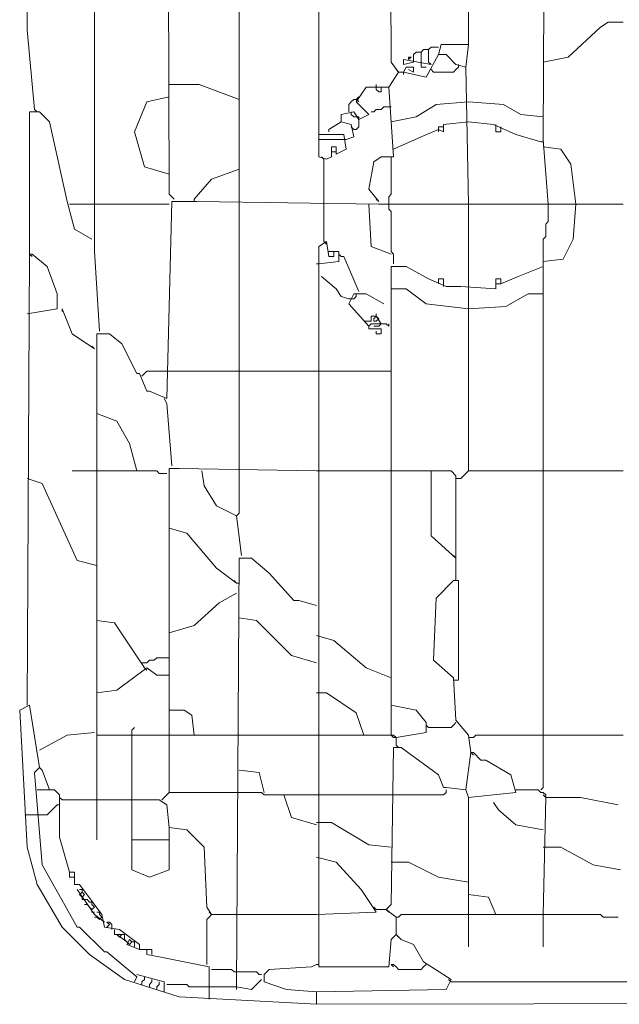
# Model space of a CAD drawing. Header units: millimetres. Extents: x 6435372 to 7248404, y 1559872 to 1886246.
# Tile 63 of 207: x 6816213 to 6816470, y 1768519 to 1768942. Entities that reach past the tile are written whole.
import ezdxf

# ---------------------------------------------------------------- set-up
doc = ezdxf.new("R2010")
doc.units = ezdxf.units.MM
doc.layers.add('matrice DPS', color=122, linetype='Continuous')
doc.layers.add('V-objekty', color=130, linetype='Continuous', lineweight=50)

# ---------------------------------------------------------------- blocks, each defined once
blk = doc.blocks.new('DWG-RYYQ14-20T_top')
at = {"layer": 'V-objekty', "color": 2, "lineweight": 13}
for points in [[(5.159529, 5.866167, 0), (5.157388, 5.900428, 0), (5.157388, 5.906852, 0), (5.157388, 6.174518, 0)], [(5.253747, 6.219486, 0), (5.253747, 5.941113, 0), (5.256959, 5.940043, 0), (5.259101, 5.941113, 0), (5.259101, 5.945396, 0), (5.261242, 5.945396, 0), (5.261242, 5.942184, 0), (5.265525, 5.944325, 0), (5.264454, 5.950749, 0), (5.253747, 5.950749, 0)], [(5.219486, 5.920771, 0), (5.219486, 6.313704, 0), (5.219486, 6.401499, 0), (5.252677, 6.401499, 0)], [(5.317987, 5.989293, 0), (5.316916, 6.396146, 0), (5.313704, 6.396146, 0), (5.299786, 6.385439, 0), (5.296574, 6.375803, 0), (5.317987, 6.375803, 0)], [(5.131692, 5.961456, 0), (5.12848, 5.995717, 0), (5.12955, 6.109208, 0), (5.12955, 6.127409, 0), (5.12955, 6.330835, 0), (5.130621, 6.337259, 0)], [(5.191649, 5.922912, 0), (5.189507, 5.925054, 0), (5.188437, 6.249465, 0), (5.186296, 6.261242, 0), (5.159529, 6.260171, 0)], [(5.288009, 5.977516, 0), (5.284797, 5.981799, 0), (5.283726, 6.204497, 0), (5.281585, 6.206638, 0), (5.270878, 6.208779, 0), (5.263383, 6.217345, 0), (5.256959, 6.219486, 0), (5.254818, 6.220557, 0)], [(5.352248, 5.920771, 0), (5.350107, 5.948608, 0), (5.351178, 6.189507, 0), (5.360814, 6.189507, 0), (5.372591, 6.178801, 0), (5.374732, 6.178801, 0), (5.379015, 6.175589, 0)], [(5.350107, 5.981799, 0), (5.360814, 5.98394, 0), (5.374732, 5.996788, 0), (5.377944, 5.998929, 0), (5.384368, 5.998929, 0)], [(5.317987, 5.920771, 0), (5.316916, 5.979657, 0), (5.312634, 5.980728, 0), (5.308351, 5.985011, 0), (5.305139, 5.985011, 0), (5.30621, 5.989293, 0), (5.317987, 5.989293, 0), (5.316916, 5.979657, 0)], [(5.283726, 5.971092, 0), (5.288009, 5.977516, 0), (5.29015, 5.977516, 0), (5.299786, 5.975375, 0), (5.305139, 5.985011, 0)], [(5.294433, 5.981799, 0), (5.294433, 5.985011, 0), (5.295503, 5.986081, 0), (5.297645, 5.986081, 0), (5.298715, 5.987152, 0), (5.300857, 5.987152, 0)], [(5.297645, 5.981799, 0), (5.297645, 5.986081, 0)], [(5.301927, 5.980728, 0), (5.300857, 5.981799, 0), (5.300857, 5.987152, 0), (5.301927, 5.988223, 0), (5.305139, 5.988223, 0)], [(5.301927, 5.980728, 0), (5.29015, 5.982869, 0), (5.29015, 5.980728, 0), (5.294433, 5.981799, 0)], [(5.292291, 5.982869, 0), (5.292291, 5.98394, 0), (5.293362, 5.98394, 0), (5.292291, 5.982869, 0)], [(5.297645, 5.981799, 0), (5.297645, 5.979657, 0), (5.299786, 5.979657, 0)], [(5.313704, 5.979657, 0), (5.313704, 5.980728, 0)], [(5.288009, 5.977516, 0), (5.286938, 5.978587, 0)], [(5.29015, 5.977516, 0), (5.291221, 5.979657, 0), (5.294433, 5.979657, 0), (5.294433, 5.977516, 0), (5.292291, 5.978587, 0)], [(5.29015, 5.977516, 0), (5.29015, 5.976445, 0)], [(5.301927, 5.978587, 0), (5.302998, 5.977516, 0), (5.311563, 5.977516, 0), (5.312634, 5.978587, 0), (5.313704, 5.979657, 0)], [(5.219486, 5.965739, 0), (5.202355, 5.972163, 0), (5.189507, 5.972163, 0)], [(5.278373, 5.971092, 0), (5.278373, 5.972163, 0)], [(5.279443, 5.921842, 0), (5.275161, 5.927195, 0), (5.277302, 5.938972, 0), (5.280514, 5.941113, 0), (5.285867, 5.941113, 0), (5.283726, 5.971092, 0), (5.27409, 5.971092, 0), (5.269807, 5.964668, 0), (5.275161, 5.959315, 0), (5.270878, 5.957173, 0), (5.268737, 5.960385, 0), (5.263383, 5.959315, 0), (5.263383, 5.956103, 0), (5.25803, 5.952891, 0), (5.25803, 5.95182, 0)], [(5.278373, 5.971092, 0), (5.278373, 5.970021, 0), (5.279443, 5.968951, 0), (5.280514, 5.968951, 0), (5.280514, 5.971092, 0)], [(5.189507, 5.933619, 0), (5.178801, 5.936831, 0), (5.174518, 5.95182, 0), (5.179872, 5.964668, 0), (5.189507, 5.966809, 0)], [(5.266595, 5.960385, 0), (5.266595, 5.963597, 0), (5.267666, 5.964668, 0), (5.268737, 5.965739, 0), (5.269807, 5.965739, 0)], [(5.269807, 5.965739, 0), (5.270878, 5.966809, 0)], [(5.269807, 5.965739, 0), (5.270878, 5.964668, 0)], [(5.284797, 5.956103, 0), (5.295503, 5.958244, 0), (5.304069, 5.963597, 0), (5.317987, 5.964668, 0)], [(5.350107, 5.958244, 0), (5.340471, 5.959315, 0), (5.332976, 5.963597, 0), (5.317987, 5.964668, 0)], [(5.12955, 5.899358, 0), (5.12955, 5.960385, 0), (5.133833, 5.960385, 0), (5.138116, 5.956103, 0), (5.14561, 5.921842, 0), (5.148822, 5.910064, 0), (5.156317, 5.905782, 0)], [(5.131692, 5.961456, 0), (5.132762, 5.960385, 0)], [(5.269807, 5.958244, 0), (5.268737, 5.958244, 0), (5.267666, 5.959315, 0), (5.267666, 5.960385, 0)], [(5.284797, 5.962527, 0), (5.281585, 5.962527, 0), (5.280514, 5.961456, 0), (5.278373, 5.961456, 0), (5.277302, 5.960385, 0), (5.276231, 5.960385, 0)], [(5.265525, 5.948608, 0), (5.268737, 5.949679, 0), (5.267666, 5.955032, 0), (5.263383, 5.956103, 0)], [(5.268737, 5.952891, 0), (5.269807, 5.952891, 0), (5.270878, 5.953961, 0), (5.270878, 5.957173, 0)], [(5.270878, 5.957173, 0), (5.270878, 5.958244, 0), (5.269807, 5.958244, 0)], [(5.285867, 5.944325, 0), (5.297645, 5.949679, 0), (5.305139, 5.952891, 0), (5.307281, 5.95182, 0), (5.307281, 5.955032, 0), (5.317987, 5.956103, 0)], [(5.349036, 5.947537, 0), (5.33833, 5.950749, 0), (5.328694, 5.955032, 0), (5.317987, 5.956103, 0)], [(5.329764, 5.953961, 0), (5.329764, 5.955032, 0)], [(5.268737, 5.952891, 0), (5.267666, 5.953961, 0)], [(5.305139, 5.952891, 0), (5.305139, 5.953961, 0), (5.307281, 5.953961, 0)], [(5.305139, 5.952891, 0), (5.305139, 5.95182, 0)], [(5.329764, 5.953961, 0), (5.329764, 5.95182, 0), (5.331906, 5.95182, 0), (5.331906, 5.953961, 0)], [(5.253747, 5.948608, 0), (5.265525, 5.948608, 0)], [(5.349036, 5.947537, 0), (5.350107, 5.947537, 0)], [(5.259101, 5.943255, 0), (5.261242, 5.943255, 0)], [(5.364026, 5.920771, 0), (5.361884, 5.937901, 0), (5.357602, 5.944325, 0), (5.350107, 5.945396, 0)], [(5.252677, 5.577088, 0), (5.905782, 5.578158, 0)], [(5.255889, 5.940043, 0), (5.254818, 5.941113, 0)], [(5.255889, 5.920771, 0), (5.255889, 5.940043, 0)], [(5.283726, 5.921842, 0), (5.283726, 5.923983, 0), (5.284797, 5.925054, 0), (5.284797, 5.941113, 0)], [(5.200214, 5.922912, 0), (5.207709, 5.931478, 0), (5.219486, 5.93576, 0)], [(5.146681, 5.920771, 0), (5.158458, 5.920771, 0)], [(5.158458, 5.664882, 0), (5.158458, 5.865096, 0), (5.163812, 5.865096, 0), (5.169165, 5.860814, 0), (5.175589, 5.847966, 0), (5.17666, 5.847966, 0), (5.179872, 5.840471, 0), (5.180942, 5.840471, 0), (5.188437, 5.837259, 0), (5.190578, 5.921842, 0), (5.201285, 5.921842, 0), (5.279443, 5.920771, 0), (5.384368, 5.920771, 0)], [(5.158458, 5.920771, 0), (5.189507, 5.920771, 0)], [(5.191649, 5.922912, 0), (5.190578, 5.923983, 0)], [(5.200214, 5.922912, 0), (5.200214, 5.921842, 0)], [(5.219486, 5.80621, 0), (5.219486, 5.920771, 0)], [(5.255889, 5.904711, 0), (5.255889, 5.920771, 0)], [(5.284797, 5.899358, 0), (5.276231, 5.90257, 0), (5.275161, 5.920771, 0)], [(5.279443, 5.921842, 0), (5.278373, 5.922912, 0)], [(5.285867, 5.895075, 0), (5.285867, 5.899358, 0), (5.284797, 5.900428, 0), (5.284797, 5.917559, 0), (5.283726, 5.91863, 0), (5.283726, 5.921842, 0)], [(5.317987, 5.884368, 0), (5.317987, 5.920771, 0)], [(5.349036, 5.669165, 0), (5.350107, 5.670236, 0), (5.350107, 5.905782, 0), (5.351178, 5.906852, 0), (5.351178, 5.912206, 0), (5.352248, 5.913276, 0), (5.352248, 5.920771, 0)], [(5.350107, 5.896146, 0), (5.358672, 5.897216, 0), (5.362955, 5.905782, 0), (5.364026, 5.920771, 0)], [(5.252677, 5.577088, 0), (5.252677, 5.582441, 0), (5.308351, 5.583512, 0), (5.310493, 5.587794, 0), (5.298715, 5.595289, 0), (5.294433, 5.602784, 0), (5.289079, 5.604925, 0), (5.286938, 5.607066, 0), (5.284797, 5.604925, 0), (5.283726, 5.593148, 0), (5.253747, 5.593148, 0), (5.253747, 5.90257, 0), (5.256959, 5.904711, 0), (5.25803, 5.898287, 0), (5.260171, 5.898287, 0), (5.260171, 5.900428, 0), (5.262313, 5.900428, 0), (5.262313, 5.896146, 0), (5.253747, 5.895075, 0)], [(5.255889, 5.904711, 0), (5.256959, 5.90364, 0)], [(5.25803, 5.900428, 0), (5.260171, 5.900428, 0)], [(5.12848, 5.705567, 0), (5.12955, 5.899358, 0), (5.130621, 5.899358, 0), (5.137045, 5.894004, 0), (5.141328, 5.882227, 0), (5.141328, 5.875803, 0), (5.12848, 5.873662, 0)], [(5.12955, 5.899358, 0), (5.130621, 5.898287, 0)], [(5.263383, 5.898287, 0), (5.262313, 5.899358, 0)], [(5.270878, 5.883298, 0), (5.264454, 5.898287, 0), (5.263383, 5.898287, 0)], [(5.253747, 5.895075, 0), (5.252677, 5.895075, 0)], [(5.286938, 5.691649, 0), (5.299786, 5.69379, 0), (5.299786, 5.698073, 0), (5.295503, 5.703426, 0), (5.284797, 5.705567, 0), (5.284797, 5.894004, 0), (5.291221, 5.894004, 0), (5.300857, 5.888651, 0), (5.308351, 5.885439, 0), (5.314775, 5.885439, 0), (5.329764, 5.884368, 0), (5.329764, 5.888651, 0), (5.331906, 5.888651, 0), (5.331906, 5.88651, 0), (5.329764, 5.88651, 0)], [(5.331906, 5.88651, 0), (5.3394, 5.889722, 0), (5.350107, 5.894004, 0)], [(5.266595, 5.880086, 0), (5.263383, 5.881156, 0), (5.261242, 5.884368, 0), (5.254818, 5.889722, 0)], [(5.305139, 5.88651, 0), (5.305139, 5.888651, 0), (5.307281, 5.888651, 0), (5.307281, 5.88651, 0)], [(5.317987, 5.875803, 0), (5.299786, 5.877944, 0), (5.291221, 5.884368, 0), (5.284797, 5.884368, 0)], [(5.307281, 5.88651, 0), (5.307281, 5.885439, 0)], [(5.317987, 5.80621, 0), (5.317987, 5.884368, 0)], [(5.275161, 5.868308, 0), (5.266595, 5.877944, 0), (5.268737, 5.882227, 0), (5.27409, 5.882227, 0), (5.281585, 5.877944, 0)], [(5.266595, 5.880086, 0), (5.268737, 5.880086, 0), (5.269807, 5.881156, 0), (5.269807, 5.882227, 0)], [(5.317987, 5.875803, 0), (5.334047, 5.876874, 0), (5.343683, 5.882227, 0), (5.350107, 5.882227, 0)], [(5.157388, 5.858672, 0), (5.147752, 5.865096, 0), (5.143469, 5.875803, 0), (5.143469, 5.874732, 0)], [(5.27409, 5.87045, 0), (5.273019, 5.87045, 0)], [(5.280514, 5.869379, 0), (5.278373, 5.872591, 0), (5.276231, 5.872591, 0), (5.276231, 5.87045, 0), (5.27409, 5.87045, 0)], [(5.279443, 5.87152, 0), (5.278373, 5.87045, 0), (5.277302, 5.87045, 0), (5.277302, 5.87152, 0), (5.278373, 5.872591, 0)], [(5.278373, 5.872591, 0), (5.278373, 5.873662, 0)], [(5.278373, 5.872591, 0), (5.279443, 5.87152, 0)], [(5.275161, 5.868308, 0), (5.276231, 5.869379, 0), (5.282655, 5.869379, 0), (5.283726, 5.868308, 0), (5.283726, 5.869379, 0)], [(5.275161, 5.868308, 0), (5.275161, 5.867238, 0), (5.280514, 5.867238, 0), (5.280514, 5.865096, 0), (5.278373, 5.865096, 0), (5.278373, 5.866167, 0)], [(5.280514, 5.869379, 0), (5.279443, 5.868308, 0), (5.277302, 5.868308, 0)], [(5.157388, 5.858672, 0), (5.156317, 5.859743, 0)], [(5.17773, 5.846895, 0), (5.178801, 5.847966, 0), (5.179872, 5.849036, 0), (5.189507, 5.849036, 0)], [(5.189507, 5.849036, 0), (5.219486, 5.849036, 0)], [(5.219486, 5.849036, 0), (5.252677, 5.849036, 0)], [(5.252677, 5.849036, 0), (5.284797, 5.849036, 0)], [(5.190578, 5.808351, 0), (5.188437, 5.835118, 0), (5.187366, 5.837259, 0)], [(5.175589, 5.80621, 0), (5.172377, 5.817987, 0), (5.167024, 5.827623, 0), (5.158458, 5.830835, 0)], [(5.189507, 5.668094, 0), (5.189507, 5.807281, 0), (5.19379, 5.807281, 0), (5.252677, 5.80621, 0)], [(5.158458, 5.765525, 0), (5.149893, 5.767666, 0), (5.134904, 5.800857, 0), (5.12848, 5.802998, 0)], [(5.158458, 5.80621, 0), (5.147752, 5.80621, 0)], [(5.188437, 5.805139, 0), (5.185225, 5.805139, 0), (5.184154, 5.80621, 0), (5.158458, 5.80621, 0)], [(5.220557, 5.769807, 0), (5.218415, 5.786938, 0), (5.20985, 5.791221, 0), (5.204497, 5.799786, 0), (5.203426, 5.80621, 0)], [(5.218415, 5.786938, 0), (5.219486, 5.788009, 0), (5.219486, 5.80621, 0)], [(5.252677, 5.80621, 0), (5.284797, 5.80621, 0)], [(5.312634, 5.759101, 0), (5.312634, 5.804069, 0), (5.310493, 5.80621, 0), (5.284797, 5.80621, 0)], [(5.312634, 5.768737, 0), (5.301927, 5.778373, 0), (5.301927, 5.80621, 0)], [(5.313704, 5.802998, 0), (5.312634, 5.802998, 0)], [(5.313704, 5.802998, 0), (5.314775, 5.802998, 0), (5.315846, 5.804069, 0), (5.316916, 5.805139, 0), (5.317987, 5.80621, 0), (5.350107, 5.80621, 0)], [(5.350107, 5.80621, 0), (5.384368, 5.80621, 0)], [(5.218415, 5.75803, 0), (5.20985, 5.764454, 0), (5.197002, 5.779443, 0), (5.189507, 5.781585, 0)], [(5.218415, 5.584582, 0), (5.219486, 5.768737, 0), (5.224839, 5.768737, 0), (5.232334, 5.762313, 0), (5.243041, 5.750535, 0), (5.245182, 5.750535, 0), (5.252677, 5.748394, 0)], [(5.312634, 5.768737, 0), (5.311563, 5.769807, 0)], [(5.218415, 5.75803, 0), (5.217345, 5.759101, 0)], [(5.218415, 5.75803, 0), (5.219486, 5.75803, 0)], [(5.319058, 5.685225, 0), (5.317987, 5.692719, 0), (5.312634, 5.699143, 0), (5.311563, 5.717345, 0), (5.302998, 5.724839, 0), (5.304069, 5.751606, 0), (5.311563, 5.759101, 0), (5.313704, 5.759101, 0), (5.313704, 5.716274, 0), (5.312634, 5.716274, 0)], [(5.189507, 5.736617, 0), (5.200214, 5.739829, 0), (5.210921, 5.749465, 0), (5.218415, 5.753747, 0)], [(5.178801, 5.721627, 0), (5.165953, 5.740899, 0), (5.158458, 5.74197, 0)], [(5.252677, 5.723769, 0), (5.24197, 5.726981, 0), (5.226981, 5.74197, 0), (5.219486, 5.743041, 0)], [(5.284797, 5.717345, 0), (5.27409, 5.721627, 0), (5.260171, 5.733405, 0), (5.252677, 5.735546, 0)], [(5.178801, 5.723769, 0), (5.17773, 5.723769, 0)], [(5.178801, 5.723769, 0), (5.179872, 5.723769, 0), (5.180942, 5.724839, 0), (5.183084, 5.724839, 0), (5.184154, 5.72591, 0), (5.189507, 5.72591, 0)], [(5.158458, 5.710921, 0), (5.167024, 5.711991, 0), (5.179872, 5.721627, 0), (5.184154, 5.718415, 0), (5.189507, 5.718415, 0)], [(5.178801, 5.721627, 0), (5.179872, 5.720557, 0)], [(5.312634, 5.716274, 0), (5.311563, 5.716274, 0)], [(5.273019, 5.692719, 0), (5.269807, 5.702355, 0), (5.256959, 5.710921, 0), (5.252677, 5.710921, 0)], [(5.252677, 5.577088, 0), (5.19379, 5.5803, 0), (5.170236, 5.587794, 0), (5.155246, 5.598501, 0), (5.143469, 5.610278, 0), (5.132762, 5.62848, 0), (5.12848, 5.64454, 0), (5.125268, 5.703426, 0), (5.12955, 5.705567, 0), (5.133833, 5.678801, 0), (5.131692, 5.67666, 0), (5.134904, 5.637045, 0), (5.149893, 5.610278, 0), (5.150964, 5.610278, 0), (5.16167, 5.599572, 0), (5.162741, 5.599572, 0), (5.175589, 5.588865, 0), (5.174518, 5.586724, 0)], [(5.284797, 5.692719, 0), (5.284797, 5.705567, 0)], [(5.200214, 5.692719, 0), (5.199143, 5.701285, 0), (5.195931, 5.703426, 0), (5.189507, 5.703426, 0)], [(5.300857, 5.695931, 0), (5.299786, 5.697002, 0)], [(5.300857, 5.695931, 0), (5.310493, 5.695931, 0), (5.311563, 5.697002, 0), (5.312634, 5.698073, 0)], [(5.133833, 5.686296, 0), (5.14561, 5.692719, 0), (5.157388, 5.69379, 0)], [(5.158458, 5.692719, 0), (5.173448, 5.692719, 0)], [(5.173448, 5.664882, 0), (5.173448, 5.694861, 0), (5.174518, 5.695931, 0)], [(5.173448, 5.692719, 0), (5.189507, 5.692719, 0)], [(5.189507, 5.692719, 0), (5.219486, 5.692719, 0)], [(5.219486, 5.692719, 0), (5.252677, 5.692719, 0)], [(5.286938, 5.688437, 0), (5.286938, 5.691649, 0), (5.285867, 5.692719, 0), (5.252677, 5.692719, 0)], [(5.286938, 5.691649, 0), (5.285867, 5.691649, 0), (5.284797, 5.692719, 0)], [(5.319058, 5.691649, 0), (5.320128, 5.691649, 0), (5.321199, 5.692719, 0), (5.350107, 5.692719, 0)], [(5.350107, 5.692719, 0), (5.384368, 5.692719, 0)], [(5.286938, 5.688437, 0), (5.288009, 5.687366, 0)], [(5.319058, 5.691649, 0), (5.317987, 5.691649, 0)], [(5.286938, 5.614561, 0), (5.282655, 5.617773, 0), (5.284797, 5.619914, 0), (5.285867, 5.687366, 0), (5.289079, 5.687366, 0), (5.305139, 5.675589, 0), (5.307281, 5.670236, 0), (5.308351, 5.670236, 0), (5.316916, 5.669165, 0), (5.319058, 5.685225, 0), (5.320128, 5.685225, 0), (5.32334, 5.682013, 0), (5.325482, 5.682013, 0), (5.336188, 5.675589, 0), (5.33833, 5.668094, 0), (5.317987, 5.665953, 0), (5.316916, 5.669165, 0)], [(5.319058, 5.685225, 0), (5.320128, 5.684154, 0)], [(5.138116, 5.669165, 0), (5.134904, 5.67773, 0), (5.133833, 5.678801, 0)], [(5.230193, 5.668094, 0), (5.228051, 5.67666, 0), (5.219486, 5.67773, 0)], [(5.17666, 5.600642, 0), (5.17666, 5.602784, 0), (5.168094, 5.609208, 0), (5.16167, 5.610278, 0), (5.1606, 5.615632, 0), (5.150964, 5.62848, 0), (5.148822, 5.62848, 0), (5.148822, 5.633833, 0), (5.146681, 5.633833, 0), (5.142398, 5.648822, 0), (5.142398, 5.667024, 0), (5.140257, 5.669165, 0), (5.132762, 5.669165, 0)], [(5.186296, 5.664882, 0), (5.187366, 5.665953, 0), (5.188437, 5.667024, 0), (5.189507, 5.668094, 0), (5.219486, 5.668094, 0)], [(5.238758, 5.667024, 0), (5.230193, 5.667024, 0), (5.229122, 5.668094, 0), (5.219486, 5.668094, 0)], [(5.252677, 5.654176, 0), (5.24197, 5.657388, 0), (5.238758, 5.667024, 0), (5.252677, 5.667024, 0)], [(5.252677, 5.667024, 0), (5.284797, 5.667024, 0)], [(5.284797, 5.667024, 0), (5.307281, 5.667024, 0), (5.308351, 5.668094, 0), (5.308351, 5.669165, 0)], [(5.351178, 5.665953, 0), (5.351178, 5.667024, 0), (5.350107, 5.668094, 0), (5.349036, 5.668094, 0), (5.347966, 5.669165, 0), (5.33833, 5.669165, 0)], [(5.351178, 5.665953, 0), (5.350107, 5.667024, 0)], [(5.143469, 5.664882, 0), (5.142398, 5.665953, 0)], [(5.207709, 5.615632, 0), (5.205567, 5.618844, 0), (5.204497, 5.64454, 0), (5.197002, 5.652034, 0), (5.189507, 5.653105, 0), (5.188437, 5.662741, 0), (5.185225, 5.664882, 0), (5.143469, 5.664882, 0)], [(5.158458, 5.664882, 0), (5.158458, 5.647752, 0)], [(5.173448, 5.647752, 0), (5.173448, 5.664882, 0)], [(5.317987, 5.615632, 0), (5.317987, 5.665953, 0)], [(5.350107, 5.652034, 0), (5.33833, 5.654176, 0), (5.330835, 5.6606, 0), (5.328694, 5.663812, 0)], [(5.350107, 5.615632, 0), (5.351178, 5.665953, 0), (5.366167, 5.665953, 0), (5.382227, 5.662741, 0)], [(5.132762, 5.658458, 0), (5.137045, 5.658458, 0), (5.138116, 5.659529, 0), (5.139186, 5.6606, 0), (5.140257, 5.66167, 0), (5.141328, 5.662741, 0), (5.142398, 5.662741, 0)], [(5.127409, 5.658458, 0), (5.132762, 5.658458, 0)], [(5.284797, 5.64454, 0), (5.275161, 5.64561, 0), (5.259101, 5.655246, 0), (5.252677, 5.655246, 0)], [(5.189507, 5.647752, 0), (5.189507, 5.653105, 0)], [(5.173448, 5.647752, 0), (5.189507, 5.647752, 0), (5.189507, 5.634904, 0), (5.180942, 5.631692, 0), (5.173448, 5.634904, 0), (5.173448, 5.647752, 0)], [(5.383298, 5.634904, 0), (5.37152, 5.637045, 0), (5.357602, 5.64454, 0), (5.350107, 5.64454, 0)], [(5.252677, 5.615632, 0), (5.278373, 5.616702, 0), (5.276231, 5.619914, 0), (5.271949, 5.626338, 0), (5.261242, 5.638116, 0), (5.252677, 5.640257, 0)], [(5.317987, 5.62955, 0), (5.305139, 5.631692, 0), (5.292291, 5.638116, 0), (5.284797, 5.638116, 0)], [(5.148822, 5.631692, 0), (5.146681, 5.631692, 0), (5.146681, 5.633833, 0)], [(5.16167, 5.61242, 0), (5.157388, 5.615632, 0), (5.149893, 5.626338, 0)], [(5.152034, 5.625268, 0), (5.152034, 5.626338, 0), (5.150964, 5.626338, 0)], [(5.152034, 5.623126, 0), (5.150964, 5.624197, 0), (5.152034, 5.625268, 0)], [(5.152034, 5.623126, 0), (5.153105, 5.624197, 0), (5.152034, 5.625268, 0)], [(5.153105, 5.622056, 0), (5.152034, 5.622056, 0), (5.152034, 5.623126, 0)], [(5.155246, 5.620985, 0), (5.154176, 5.622056, 0), (5.153105, 5.622056, 0)], [(5.156317, 5.619914, 0), (5.156317, 5.620985, 0), (5.155246, 5.620985, 0)], [(5.329764, 5.615632, 0), (5.326552, 5.623126, 0), (5.317987, 5.624197, 0)], [(5.154176, 5.619914, 0), (5.153105, 5.619914, 0)], [(5.156317, 5.617773, 0), (5.155246, 5.618844, 0), (5.154176, 5.619914, 0)], [(5.156317, 5.617773, 0), (5.157388, 5.618844, 0), (5.156317, 5.619914, 0)], [(5.157388, 5.616702, 0), (5.156317, 5.616702, 0), (5.156317, 5.617773, 0)], [(5.159529, 5.615632, 0), (5.159529, 5.616702, 0), (5.158458, 5.616702, 0)], [(5.207709, 5.615632, 0), (5.206638, 5.616702, 0)], [(5.278373, 5.617773, 0), (5.277302, 5.618844, 0)], [(5.278373, 5.617773, 0), (5.282655, 5.617773, 0)], [(5.282655, 5.617773, 0), (5.283726, 5.616702, 0)], [(5.158458, 5.614561, 0), (5.157388, 5.614561, 0)], [(5.158458, 5.614561, 0), (5.159529, 5.61349, 0), (5.1606, 5.614561, 0)], [(5.159529, 5.61349, 0), (5.1606, 5.614561, 0), (5.159529, 5.615632, 0)], [(5.164882, 5.609208, 0), (5.164882, 5.611349, 0), (5.163812, 5.61242, 0), (5.162741, 5.61242, 0), (5.163812, 5.611349, 0), (5.162741, 5.610278, 0)], [(5.205567, 5.594218, 0), (5.205567, 5.61349, 0), (5.206638, 5.614561, 0), (5.207709, 5.615632, 0), (5.219486, 5.615632, 0)], [(5.219486, 5.615632, 0), (5.252677, 5.615632, 0)], [(5.286938, 5.607066, 0), (5.286938, 5.614561, 0), (5.288009, 5.614561, 0), (5.289079, 5.615632, 0), (5.374732, 5.615632, 0), (5.375803, 5.614561, 0), (5.382227, 5.614561, 0)], [(5.317987, 5.615632, 0), (5.317987, 5.601713, 0)], [(5.350107, 5.615632, 0), (5.350107, 5.601713, 0)], [(5.167024, 5.607066, 0), (5.165953, 5.607066, 0), (5.165953, 5.609208, 0)], [(5.171306, 5.603854, 0), (5.167024, 5.607066, 0), (5.169165, 5.607066, 0)], [(5.167024, 5.607066, 0), (5.168094, 5.605996, 0), (5.169165, 5.607066, 0)], [(5.170236, 5.605996, 0), (5.170236, 5.607066, 0), (5.169165, 5.607066, 0)], [(5.171306, 5.603854, 0), (5.170236, 5.604925, 0), (5.170236, 5.605996, 0)], [(5.17666, 5.600642, 0), (5.171306, 5.602784, 0), (5.172377, 5.604925, 0), (5.173448, 5.603854, 0)], [(5.171306, 5.603854, 0), (5.172377, 5.602784, 0), (5.173448, 5.603854, 0)], [(5.174518, 5.602784, 0), (5.174518, 5.603854, 0), (5.173448, 5.603854, 0)], [(5.286938, 5.607066, 0), (5.288009, 5.605996, 0)], [(5.174518, 5.602784, 0), (5.174518, 5.601713, 0)], [(5.17666, 5.600642, 0), (5.179872, 5.600642, 0)], [(5.206638, 5.579229, 0), (5.206638, 5.593148, 0), (5.185225, 5.59743, 0), (5.179872, 5.598501, 0), (5.179872, 5.600642, 0), (5.182013, 5.600642, 0), (5.182013, 5.598501, 0)], [(5.218415, 5.591006, 0), (5.217345, 5.591006, 0), (5.216274, 5.592077, 0), (5.207709, 5.592077, 0)], [(5.229122, 5.589936, 0), (5.228051, 5.589936, 0), (5.226981, 5.591006, 0), (5.218415, 5.591006, 0)], [(5.252677, 5.582441, 0), (5.239829, 5.583512, 0), (5.230193, 5.586724, 0), (5.230193, 5.589936, 0), (5.232334, 5.592077, 0), (5.250535, 5.593148, 0), (5.252677, 5.594218, 0)], [(5.252677, 5.594218, 0), (5.253747, 5.594218, 0)], [(5.284797, 5.594218, 0), (5.285867, 5.594218, 0), (5.286938, 5.593148, 0), (5.288009, 5.592077, 0), (5.297645, 5.592077, 0), (5.298715, 5.593148, 0), (5.299786, 5.594218, 0)], [(5.284797, 5.594218, 0), (5.285867, 5.593148, 0)], [(5.187366, 5.582441, 0), (5.187366, 5.586724, 0), (5.175589, 5.589936, 0)], [(5.17773, 5.585653, 0), (5.17773, 5.586724, 0), (5.178801, 5.587794, 0), (5.178801, 5.588865, 0)], [(5.180942, 5.584582, 0), (5.180942, 5.585653, 0), (5.182013, 5.586724, 0), (5.182013, 5.587794, 0)], [(5.184154, 5.583512, 0), (5.184154, 5.584582, 0), (5.185225, 5.585653, 0), (5.185225, 5.586724, 0)], [(5.206638, 5.584582, 0), (5.218415, 5.584582, 0), (5.224839, 5.583512, 0), (5.229122, 5.587794, 0)], [(5.310493, 5.586724, 0), (5.309422, 5.587794, 0)], [(5.310493, 5.586724, 0), (5.458244, 5.586724, 0), (5.459315, 5.587794, 0), (5.480728, 5.587794, 0)], [(5.206638, 5.584582, 0), (5.198073, 5.584582, 0), (5.197002, 5.585653, 0), (5.188437, 5.585653, 0)], [(5.218415, 5.584582, 0), (5.218415, 5.583512, 0)]]:
    blk.add_polyline3d(points, dxfattribs=at)

msp = doc.modelspace()

# ---------------------------------------------------------------- block references
at = {"layer": 'matrice DPS', "xscale": 1000, "yscale": 1000, "zscale": 1000}
msp.add_blockref('DWG-RYYQ14-20T_top', (6811087.25, 1762941.72), dxfattribs=at)

doc.saveas('drawing.dxf')
